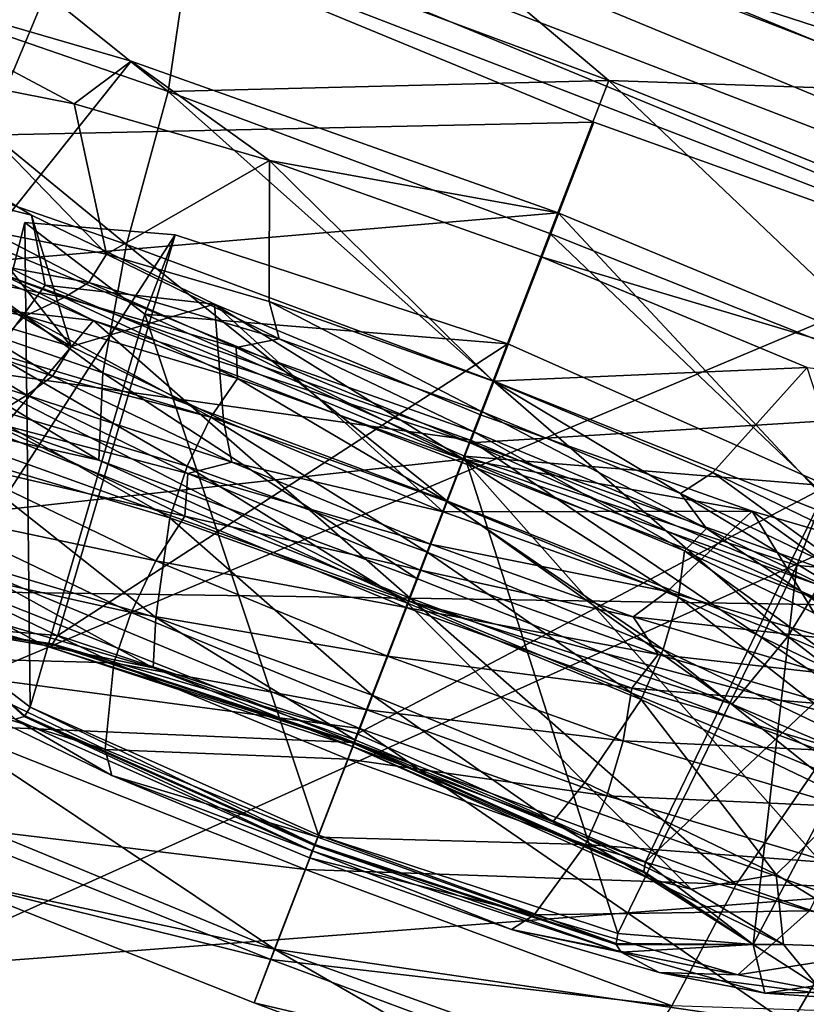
# Model space of a CAD drawing. Header units: metres. Extents: x -1651 to 0, y -1070 to 0.
# Tile 87 of 111: x -676 to -664, y -202 to -188. Entities that reach past the tile are written whole.
import ezdxf

# ---------------------------------------------------------------- set-up
doc = ezdxf.new("R2010")
doc.units = ezdxf.units.M

msp = doc.modelspace()

# ---------------------------------------------------------------- linework, layer by layer
at = {"layer": 'None'}
for points in [[(-746.191895, -180.653854, -377.175201), (-681.926086, -203.354218, -377.175201), (-663.104309, -158.303528, -29.990135)], [(-681.926086, -203.354218, -377.175201), (-625.027283, -177.743637, -60), (-663.104309, -158.303528, -29.990135)], [(-749.313782, -180.700699, -406), (-654.067932, -159.910782, -39.372334), (-688.147278, -202.117401, -406)], [(-654.067932, -159.910782, -39.372334), (-624.297058, -175.225555, -63), (-688.147278, -202.117401, -406)], [(-688.147278, -202.117401, -406), (-624.297058, -175.225555, -63), (-580.215271, -193.827225, -62.999996)], [(-681.926086, -203.354218, -377.175201), (-618.63623, -228.648346, -377.175201), (-625.027283, -177.743637, -60)], [(-580.215271, -193.827225, -62.999996), (-639.965881, -220.892624, -406), (-688.147278, -202.117401, -406)]]:
    msp.add_3dface(points, dxfattribs=at)
at = {"layer": 'None012349'}
for points in [[(-691.21167, -174.437103, -239.815216), (-638.090393, -196.404358, -251.1492), (-693.831909, -174.919571, -251.161026)], [(-684.747253, -175.663528, -230.195801), (-639.713196, -194.286453, -239.804291), (-691.21167, -174.437103, -239.815216)], [(-639.713196, -194.286453, -239.804291), (-638.090393, -196.404358, -251.1492), (-691.21167, -174.437103, -239.815216)], [(-638.090393, -196.404358, -251.1492), (-640.710693, -196.886826, -262.495026), (-693.831909, -174.919571, -251.161026)], [(-693.831909, -174.919571, -251.161026), (-640.710693, -196.886826, -262.495026), (-692.209106, -177.037476, -262.50592)], [(-675.422791, -178.412109, -223.767242), (-645.332031, -190.85556, -230.187439), (-684.747253, -175.663528, -230.195801)], [(-645.332031, -190.85556, -230.187439), (-639.713196, -194.286453, -239.804291), (-684.747253, -175.663528, -230.195801)], [(-640.710693, -196.886826, -262.495026), (-647.17511, -195.660416, -272.114441), (-692.209106, -177.037476, -262.50592)], [(-692.209106, -177.037476, -262.50592), (-647.17511, -195.660416, -272.114441), (-686.590332, -180.468384, -272.122772)], [(-654.091431, -186.633972, -223.762726), (-645.332031, -190.85556, -230.187439), (-675.422791, -178.412109, -223.767242)], [(-647.17511, -195.660416, -272.114441), (-656.499512, -192.911819, -278.542969), (-686.590332, -180.468384, -272.122772)], [(-686.590332, -180.468384, -272.122772), (-656.499512, -192.911819, -278.542969), (-677.830872, -184.689957, -278.547485)], [(-666.442871, -186.895065, -220.899124), (-655.876404, -191.264633, -223.153595), (-664.657898, -182.26442, -221.508255)], [(-655.876404, -191.264633, -223.153595), (-654.091431, -186.633972, -223.762726), (-664.657898, -182.26442, -221.508255)], [(-679.092773, -186.64679, -220.19928), (-673.406067, -188.6129, -218.481903), (-678.890808, -184.215668, -220.157272)], [(-678.890808, -184.215668, -220.157272), (-673.406067, -188.6129, -218.481903), (-673.055725, -186.220505, -218.29953)], [(-671.659546, -184.557877, -218.418228), (-673.055725, -186.220505, -218.29953), (-667.044739, -188.454895, -217.671387)], [(-671.659546, -184.557877, -218.418228), (-661.007935, -188.663376, -218.41597), (-666.442871, -186.895065, -220.899124)], [(-671.659546, -184.557877, -218.418228), (-667.044739, -188.454895, -217.671387), (-661.007935, -188.663376, -218.41597)], [(-677.830872, -184.689957, -278.547485), (-667.264404, -189.059509, -280.801971), (-679.615845, -189.320602, -277.938354)], [(-656.499512, -192.911819, -278.542969), (-667.264404, -189.059509, -280.801971), (-677.830872, -184.689957, -278.547485)], [(-673.406067, -188.6129, -218.481903), (-667.044739, -188.454895, -217.671387), (-673.055725, -186.220505, -218.29953)], [(-679.092773, -186.64679, -220.19928), (-679.464905, -188.937958, -221.13327), (-674.006104, -190.825272, -219.484726)], [(-673.406067, -188.6129, -218.481903), (-679.092773, -186.64679, -220.19928), (-674.006104, -190.825272, -219.484726)], [(-673.93866, -188.177216, -236.194122), (-676.26416, -191.088013, -233.334885), (-678.300537, -186.907532, -239.323502)], [(-673.93866, -188.177216, -236.194122), (-678.300537, -186.907532, -239.323502), (-674.762573, -188.790527, -243.270752)], [(-678.300537, -186.907532, -239.323502), (-676.786133, -188.392868, -246.177383), (-674.762573, -188.790527, -243.270752)], [(-666.442871, -186.895065, -220.899124), (-661.007935, -188.663376, -218.41597), (-655.876404, -191.264633, -223.153595)], [(-674.484253, -191.921844, -282.675964), (-684.32312, -187.619827, -278.802887), (-679.615845, -189.320602, -277.938354)], [(-684.32312, -187.619827, -278.802887), (-674.484253, -191.921844, -282.675964), (-681.540771, -191.124039, -280.439514)], [(-673.93866, -188.177216, -236.194122), (-667.777405, -190.365189, -234.772842), (-676.26416, -191.088013, -233.334885)], [(-673.93866, -188.177216, -236.194122), (-674.762573, -188.790527, -243.270752), (-671.941772, -189.612488, -241.25354)], [(-667.777405, -190.365189, -234.772842), (-673.93866, -188.177216, -236.194122), (-671.941772, -189.612488, -241.25354)], [(-676.786133, -188.392868, -246.177383), (-675.978088, -190.633057, -246.688934), (-674.295715, -190.963089, -244.268173)], [(-674.295715, -190.963089, -244.268173), (-674.762573, -188.790527, -243.270752), (-676.786133, -188.392868, -246.177383)], [(-667.044739, -188.454895, -217.671387), (-673.406067, -188.6129, -218.481903), (-667.896912, -190.665909, -217.945389)], [(-662.434814, -192.841614, -218.479584), (-667.044739, -188.454895, -217.671387), (-667.896912, -190.665909, -217.945389)], [(-661.088867, -190.832962, -218.296982), (-667.044739, -188.454895, -217.671387), (-662.434814, -192.841614, -218.479584)], [(-667.044739, -188.454895, -217.671387), (-661.088867, -190.832962, -218.296982), (-661.007935, -188.663376, -218.41597)], [(-673.406067, -188.6129, -218.481903), (-674.006104, -190.825272, -219.484726), (-668.717712, -192.796005, -218.969696)], [(-667.896912, -190.665909, -217.945389), (-673.406067, -188.6129, -218.481903), (-668.717712, -192.796005, -218.969696)], [(-671.941772, -189.612488, -241.25354), (-674.762573, -188.790527, -243.270752), (-674.295715, -190.963089, -244.268173)], [(-674.350037, -192.676285, -221.132675), (-679.464905, -188.937958, -221.13327), (-679.475708, -190.904144, -222.680618)], [(-674.006104, -190.825272, -219.484726), (-679.464905, -188.937958, -221.13327), (-674.350037, -192.676285, -221.132675)], [(-667.264404, -189.059509, -280.801971), (-669.049377, -193.690155, -280.192841), (-679.615845, -189.320602, -277.938354)], [(-667.264404, -189.059509, -280.801971), (-656.499512, -192.911819, -278.542969), (-669.049377, -193.690155, -280.192841)], [(-669.049377, -193.690155, -280.192841), (-674.484253, -191.921844, -282.675964), (-679.615845, -189.320602, -277.938354)], [(-677.148987, -189.338715, -254.430847), (-679.26593, -189.424393, -261.285492), (-675.38092, -190.402496, -257.3367)], [(-676.277466, -191.413452, -253.498642), (-677.148987, -189.338715, -254.430847), (-674.807861, -192.298264, -255.918747)], [(-677.148987, -189.338715, -254.430847), (-675.38092, -190.402496, -257.3367), (-674.807861, -192.298264, -255.918747)], [(-677.714539, -194.869125, -266.328766), (-675.179138, -191.411133, -264.413086), (-679.26593, -189.424393, -261.285492)], [(-679.26593, -189.424393, -261.285492), (-675.179138, -191.411133, -264.413086), (-675.38092, -190.402496, -257.3367)], [(-671.946594, -191.64801, -242.591309), (-671.941772, -189.612488, -241.25354), (-674.295715, -190.963089, -244.268173)], [(-671.946594, -191.64801, -242.591309), (-668.713379, -192.797333, -241.854095), (-671.941772, -189.612488, -241.25354)], [(-668.713379, -192.797333, -241.854095), (-668.022888, -191.005051, -240.356201), (-671.941772, -189.612488, -241.25354)], [(-667.777405, -190.365189, -234.772842), (-671.941772, -189.612488, -241.25354), (-668.022888, -191.005051, -240.356201)], [(-667.777405, -190.365189, -234.772842), (-669.044678, -193.651352, -231.666245), (-676.26416, -191.088013, -233.334885)], [(-674.807861, -192.298264, -255.918747), (-675.38092, -190.402496, -257.3367), (-672.737427, -191.686661, -259.352753)], [(-675.38092, -190.402496, -257.3367), (-675.179138, -191.411133, -264.413086), (-672.737427, -191.686661, -259.352753)], [(-669.044678, -193.651352, -231.666245), (-667.777405, -190.365189, -234.772842), (-661.971802, -196.596802, -233.331863)], [(-661.741028, -192.878616, -236.191544), (-667.777405, -190.365189, -234.772842), (-668.022888, -191.005051, -240.356201)], [(-667.777405, -190.365189, -234.772842), (-661.741028, -192.878616, -236.191544), (-661.971802, -196.596802, -233.331863)], [(-675.473328, -190.505447, -250.1819), (-673.30365, -190.683121, -245.174866), (-676.953613, -196.311935, -249.451401)], [(-676.953613, -196.311935, -249.451401), (-675.395569, -197.505753, -253.961304), (-675.473328, -190.505447, -250.1819)], [(-675.395569, -197.505753, -253.961304), (-673.743835, -191.830643, -255.188095), (-675.473328, -190.505447, -250.1819)], [(-675.473328, -190.505447, -250.1819), (-673.743835, -191.830643, -255.188095), (-673.30365, -190.683121, -245.174866)], [(-673.30365, -190.683121, -245.174866), (-674.999023, -196.472, -244.94075), (-676.953613, -196.311935, -249.451401)], [(-676.429626, -191.021576, -246.953781), (-674.552979, -191.371704, -244.116287), (-675.978088, -190.633057, -246.688934)], [(-674.552979, -191.371704, -244.116287), (-674.295715, -190.963089, -244.268173), (-675.978088, -190.633057, -246.688934)], [(-673.30365, -190.683121, -245.174866), (-668.505859, -192.259583, -243.100067), (-674.999023, -196.472, -244.94075)], [(-673.743835, -191.830643, -255.188095), (-668.505859, -192.259583, -243.100067), (-673.30365, -190.683121, -245.174866)], [(-668.717712, -192.796005, -218.969696), (-663.474487, -194.884521, -219.482483), (-667.896912, -190.665909, -217.945389)], [(-663.474487, -194.884521, -219.482483), (-662.434814, -192.841614, -218.479584), (-667.896912, -190.665909, -217.945389)], [(-674.006104, -190.825272, -219.484726), (-674.350037, -192.676285, -221.132675), (-669.38446, -194.526733, -220.649078)], [(-668.717712, -192.796005, -218.969696), (-674.006104, -190.825272, -219.484726), (-669.38446, -194.526733, -220.649078)], [(-674.408447, -193.937576, -223.156403), (-679.475708, -190.904144, -222.680618), (-679.148438, -192.298798, -224.58786)], [(-674.408447, -193.937576, -223.156403), (-674.350037, -192.676285, -221.132675), (-679.475708, -190.904144, -222.680618)], [(-674.552979, -191.371704, -244.116287), (-671.803894, -192.186157, -242.252136), (-674.295715, -190.963089, -244.268173)], [(-671.803894, -192.186157, -242.252136), (-671.946594, -191.64801, -242.591309), (-674.295715, -190.963089, -244.268173)], [(-681.540771, -191.124039, -280.439514), (-674.484253, -191.921844, -282.675964), (-675.868896, -193.554398, -282.2948)], [(-676.683472, -191.239029, -246.381683), (-674.904846, -191.588165, -243.823746), (-676.429626, -191.021576, -246.953781)], [(-676.26416, -191.088013, -233.334885), (-669.044678, -193.651352, -231.666245), (-676.501831, -192.603409, -231.229446)], [(-674.904846, -191.588165, -243.823746), (-674.552979, -191.371704, -244.116287), (-676.429626, -191.021576, -246.953781)], [(-668.022888, -191.005051, -240.356201), (-668.713379, -192.797333, -241.854095), (-664.1828, -192.603088, -241.251892)], [(-668.022888, -191.005051, -240.356201), (-664.1828, -192.603088, -241.251892), (-661.741028, -192.878616, -236.191544)], [(-677.554688, -191.465347, -246.498444), (-675.464966, -191.855225, -243.338791), (-676.683472, -191.239029, -246.381683)], [(-675.464966, -191.855225, -243.338791), (-674.904846, -191.588165, -243.823746), (-676.683472, -191.239029, -246.381683)], [(-669.142761, -193.924561, -265.831787), (-675.179138, -191.411133, -264.413086), (-677.714539, -194.869125, -266.328766)], [(-676.277466, -191.413452, -253.498642), (-674.807861, -192.298264, -255.918747), (-676.7005, -191.727646, -253.114822)], [(-675.179138, -191.411133, -264.413086), (-669.142761, -193.924561, -265.831787), (-672.737427, -191.686661, -259.352753)], [(-674.904846, -191.588165, -243.823746), (-672.422546, -192.311768, -242.050812), (-674.552979, -191.371704, -244.116287)], [(-672.422546, -192.311768, -242.050812), (-671.803894, -192.186157, -242.252136), (-674.552979, -191.371704, -244.116287)], [(-675.990356, -192.367767, -242.948837), (-675.464966, -191.855225, -243.338791), (-677.554688, -191.465347, -246.498444)], [(-675.464966, -191.855225, -243.338791), (-672.403748, -192.762146, -241.262985), (-674.904846, -191.588165, -243.823746)], [(-672.403748, -192.762146, -241.262985), (-672.422546, -192.311768, -242.050812), (-674.904846, -191.588165, -243.823746)], [(-672.737427, -191.686661, -259.352753), (-672.60614, -193.367401, -257.594635), (-674.807861, -192.298264, -255.918747)], [(-668.897339, -193.284698, -260.248444), (-669.437683, -194.685547, -258.330505), (-672.737427, -191.686661, -259.352753)], [(-669.437683, -194.685547, -258.330505), (-672.60614, -193.367401, -257.594635), (-672.737427, -191.686661, -259.352753)], [(-672.737427, -191.686661, -259.352753), (-669.142761, -193.924561, -265.831787), (-668.897339, -193.284698, -260.248444)], [(-671.803894, -192.186157, -242.252136), (-668.882141, -193.235031, -241.663925), (-671.946594, -191.64801, -242.591309)], [(-668.882141, -193.235031, -241.663925), (-668.713379, -192.797333, -241.854095), (-671.946594, -191.64801, -242.591309)], [(-676.7005, -191.727646, -253.114822), (-675.073242, -192.728043, -255.951584), (-677.000732, -192.066132, -253.598846)], [(-674.807861, -192.298264, -255.918747), (-675.073242, -192.728043, -255.951584), (-676.7005, -191.727646, -253.114822)], [(-675.395569, -197.505753, -253.961304), (-671.23761, -199.354126, -255.828613), (-673.743835, -191.830643, -255.188095)], [(-671.23761, -199.354126, -255.828613), (-669.128357, -193.882431, -257.260925), (-673.743835, -191.830643, -255.188095)], [(-673.743835, -191.830643, -255.188095), (-669.128357, -193.882431, -257.260925), (-668.505859, -192.259583, -243.100067)], [(-675.990356, -192.367767, -242.948837), (-672.788147, -193.316467, -240.77742), (-675.464966, -191.855225, -243.338791)], [(-674.484253, -191.921844, -282.675964), (-669.913086, -195.932465, -282.92041), (-675.868896, -193.554398, -282.2948)], [(-672.788147, -193.316467, -240.77742), (-672.403748, -192.762146, -241.262985), (-675.464966, -191.855225, -243.338791)], [(-663.832703, -196.027359, -282.673706), (-674.484253, -191.921844, -282.675964), (-669.049377, -193.690155, -280.192841)], [(-674.484253, -191.921844, -282.675964), (-663.832703, -196.027359, -282.673706), (-669.913086, -195.932465, -282.92041)], [(-677.000732, -192.066132, -253.598846), (-675.44696, -193.00145, -256.156067), (-677.856262, -192.251572, -253.358994)], [(-675.073242, -192.728043, -255.951584), (-675.44696, -193.00145, -256.156067), (-677.000732, -192.066132, -253.598846)], [(-675.44696, -193.00145, -256.156067), (-676.044312, -193.36554, -256.517822), (-677.856262, -192.251572, -253.358994)], [(-668.505859, -192.259583, -243.100067), (-670.676819, -197.892181, -243.07164), (-674.999023, -196.472, -244.94075)], [(-672.422546, -192.311768, -242.050812), (-668.995789, -193.529739, -241.268417), (-671.803894, -192.186157, -242.252136)], [(-668.995789, -193.529739, -241.268417), (-668.882141, -193.235031, -241.663925), (-671.803894, -192.186157, -242.252136)], [(-668.505859, -192.259583, -243.100067), (-663.89032, -194.311371, -245.172882), (-670.676819, -197.892181, -243.07164)], [(-669.128357, -193.882431, -257.260925), (-663.89032, -194.311371, -245.172882), (-668.505859, -192.259583, -243.100067)], [(-677.60083, -193.223434, -229.068893), (-674.408447, -193.937576, -223.156403), (-679.148438, -192.298798, -224.58786)], [(-676.390991, -193.061188, -242.72644), (-673.131409, -194.026871, -240.516129), (-675.990356, -192.367767, -242.948837)], [(-673.131409, -194.026871, -240.516129), (-672.788147, -193.316467, -240.77742), (-675.990356, -192.367767, -242.948837)], [(-674.807861, -192.298264, -255.918747), (-672.60614, -193.367401, -257.594635), (-675.073242, -192.728043, -255.951584)], [(-672.403748, -192.762146, -241.262985), (-669.150269, -193.930099, -240.608002), (-672.422546, -192.311768, -242.050812)], [(-669.150269, -193.930099, -240.608002), (-668.995789, -193.529739, -241.268417), (-672.422546, -192.311768, -242.050812)], [(-676.501831, -192.603409, -231.229446), (-669.940552, -195.973343, -227.526764), (-677.60083, -193.223434, -229.068893)], [(-669.044678, -193.651352, -231.666245), (-669.940552, -195.973343, -227.526764), (-676.501831, -192.603409, -231.229446)], [(-674.350037, -192.676285, -221.132675), (-674.408447, -193.937576, -223.156403), (-669.816467, -195.648788, -222.709198)], [(-669.38446, -194.526733, -220.649078), (-674.350037, -192.676285, -221.132675), (-669.816467, -195.648788, -222.709198)], [(-668.713379, -192.797333, -241.854095), (-665.544861, -194.115479, -242.589951), (-664.1828, -192.603088, -241.251892)], [(-664.1828, -192.603088, -241.251892), (-665.544861, -194.115479, -242.589951), (-663.34314, -195.184616, -244.265854)], [(-675.073242, -192.728043, -255.951584), (-672.488037, -193.96962, -257.814606), (-675.44696, -193.00145, -256.156067)], [(-672.60614, -193.367401, -257.594635), (-672.488037, -193.96962, -257.814606), (-675.073242, -192.728043, -255.951584)], [(-672.788147, -193.316467, -240.77742), (-669.384766, -194.538223, -240.09227), (-672.403748, -192.762146, -241.262985)], [(-669.384766, -194.538223, -240.09227), (-669.150269, -193.930099, -240.608002), (-672.403748, -192.762146, -241.262985)], [(-669.38446, -194.526733, -220.649078), (-664.461243, -196.487778, -221.130585), (-668.717712, -192.796005, -218.969696)], [(-668.882141, -193.235031, -241.663925), (-666.011963, -194.418579, -242.2509), (-668.713379, -192.797333, -241.854095)], [(-664.461243, -196.487778, -221.130585), (-663.474487, -194.884521, -219.482483), (-668.717712, -192.796005, -218.969696)], [(-666.011963, -194.418579, -242.2509), (-665.544861, -194.115479, -242.589951), (-668.713379, -192.797333, -241.854095)], [(-656.499512, -192.911819, -278.542969), (-658.284485, -197.54248, -277.933838), (-669.049377, -193.690155, -280.192841)], [(-676.615051, -193.81546, -242.69281), (-673.384155, -194.772659, -240.501953), (-676.390991, -193.061188, -242.72644)], [(-673.384155, -194.772659, -240.501953), (-673.131409, -194.026871, -240.516129), (-676.390991, -193.061188, -242.72644)], [(-675.44696, -193.00145, -256.156067), (-673.120483, -194.131302, -257.928009), (-676.044312, -193.36554, -256.517822)], [(-672.488037, -193.96962, -257.814606), (-673.120483, -194.131302, -257.928009), (-675.44696, -193.00145, -256.156067)], [(-669.940552, -195.973343, -227.526764), (-674.408447, -193.937576, -223.156403), (-677.60083, -193.223434, -229.068893)], [(-668.995789, -193.529739, -241.268417), (-665.637756, -194.92688, -242.049377), (-668.882141, -193.235031, -241.663925)], [(-665.637756, -194.92688, -242.049377), (-666.011963, -194.418579, -242.2509), (-668.882141, -193.235031, -241.663925)], [(-676.044312, -193.36554, -256.517822), (-673.165527, -194.748093, -258.592377), (-676.596375, -193.947662, -256.734955)], [(-673.120483, -194.131302, -257.928009), (-673.165527, -194.748093, -258.592377), (-676.044312, -193.36554, -256.517822)], [(-673.131409, -194.026871, -240.516129), (-669.667053, -195.270523, -239.81871), (-672.788147, -193.316467, -240.77742)], [(-669.667053, -195.270523, -239.81871), (-669.384766, -194.538223, -240.09227), (-672.788147, -193.316467, -240.77742)], [(-672.60614, -193.367401, -257.594635), (-669.437683, -194.685547, -258.330505), (-672.488037, -193.96962, -257.814606)], [(-668.897339, -193.284698, -260.248444), (-664.978394, -194.677261, -259.351105), (-669.437683, -194.685547, -258.330505)], [(-669.142761, -193.924561, -265.831787), (-664.978394, -194.677261, -259.351105), (-668.897339, -193.284698, -260.248444)], [(-669.150269, -193.930099, -240.608002), (-665.954224, -195.248032, -241.261627), (-668.995789, -193.529739, -241.268417)], [(-665.954224, -195.248032, -241.261627), (-665.637756, -194.92688, -242.049377), (-668.995789, -193.529739, -241.268417)], [(-675.868896, -193.554398, -282.2948), (-669.913086, -195.932465, -282.92041), (-676.178345, -195.840225, -281.547302)], [(-669.940552, -195.973343, -227.526764), (-669.044678, -193.651352, -231.666245), (-662.813477, -197.879395, -231.226547)], [(-658.284485, -197.54248, -277.933838), (-663.832703, -196.027359, -282.673706), (-669.049377, -193.690155, -280.192841)], [(-669.044678, -193.651352, -231.666245), (-661.971802, -196.596802, -233.331863), (-662.813477, -197.879395, -231.226547)], [(-676.523865, -195.340225, -243.160187), (-673.585022, -196.210892, -241.167358), (-676.615051, -193.81546, -242.69281)], [(-673.585022, -196.210892, -241.167358), (-673.384155, -194.772659, -240.501953), (-676.615051, -193.81546, -242.69281)], [(-670.641663, -197.814575, -267.994385), (-669.142761, -193.924561, -265.831787), (-677.714539, -194.869125, -266.328766)], [(-676.596375, -193.947662, -256.734955), (-673.585022, -195.393906, -258.90506), (-677.007874, -194.669373, -256.759491)], [(-673.165527, -194.748093, -258.592377), (-673.585022, -195.393906, -258.90506), (-676.596375, -193.947662, -256.734955)], [(-669.816467, -195.648788, -222.709198), (-674.408447, -193.937576, -223.156403), (-669.940552, -195.973343, -227.526764)], [(-672.488037, -193.96962, -257.814606), (-669.617859, -195.153168, -258.401581), (-673.120483, -194.131302, -257.928009)], [(-669.437683, -194.685547, -258.330505), (-669.617859, -195.153168, -258.401581), (-672.488037, -193.96962, -257.814606)], [(-671.23761, -199.354126, -255.828613), (-666.915466, -200.774307, -253.959503), (-669.128357, -193.882431, -257.260925)], [(-670.641663, -197.814575, -267.994385), (-663.42218, -200.37793, -266.325745), (-669.142761, -193.924561, -265.831787)], [(-669.384766, -194.538223, -240.09227), (-666.041504, -195.916855, -240.776001), (-669.150269, -193.930099, -240.608002)], [(-666.041504, -195.916855, -240.776001), (-665.954224, -195.248032, -241.261627), (-669.150269, -193.930099, -240.608002)], [(-663.42218, -200.37793, -266.325745), (-662.981506, -196.112534, -264.410492), (-669.142761, -193.924561, -265.831787)], [(-669.142761, -193.924561, -265.831787), (-662.981506, -196.112534, -264.410492), (-664.978394, -194.677261, -259.351105)], [(-666.915466, -200.774307, -253.959503), (-664.330505, -195.458893, -255.186111), (-669.128357, -193.882431, -257.260925)], [(-669.128357, -193.882431, -257.260925), (-664.330505, -195.458893, -255.186111), (-663.89032, -194.311371, -245.172882)], [(-673.384155, -194.772659, -240.501953), (-669.950317, -196.005356, -239.810654), (-673.131409, -194.026871, -240.516129)], [(-669.950317, -196.005356, -239.810654), (-669.667053, -195.270523, -239.81871), (-673.131409, -194.026871, -240.516129)], [(-666.011963, -194.418579, -242.2509), (-663.426758, -195.660172, -244.113922), (-665.544861, -194.115479, -242.589951)], [(-663.426758, -195.660172, -244.113922), (-663.34314, -195.184616, -244.265854), (-665.544861, -194.115479, -242.589951)], [(-673.120483, -194.131302, -257.928009), (-669.762451, -195.528442, -258.708954), (-673.165527, -194.748093, -258.592377)], [(-669.617859, -195.153168, -258.401581), (-669.762451, -195.528442, -258.708954), (-673.120483, -194.131302, -257.928009)], [(-663.89032, -194.311371, -245.172882), (-666.518921, -199.740555, -244.938965), (-670.676819, -197.892181, -243.07164)], [(-663.89032, -194.311371, -245.172882), (-662.160828, -195.636566, -250.179077), (-666.518921, -199.740555, -244.938965)], [(-664.330505, -195.458893, -255.186111), (-662.160828, -195.636566, -250.179077), (-663.89032, -194.311371, -245.172882)], [(-669.816467, -195.648788, -222.709198), (-665.263733, -197.46228, -223.154465), (-669.38446, -194.526733, -220.649078)], [(-669.667053, -195.270523, -239.81871), (-666.263916, -196.673843, -240.514679), (-669.384766, -194.538223, -240.09227)], [(-666.263916, -196.673843, -240.514679), (-666.041504, -195.916855, -240.776001), (-669.384766, -194.538223, -240.09227)], [(-665.263733, -197.46228, -223.154465), (-664.461243, -196.487778, -221.130585), (-669.38446, -194.526733, -220.649078)], [(-665.637756, -194.92688, -242.049377), (-663.311279, -196.056717, -243.821289), (-666.011963, -194.418579, -242.2509)], [(-663.311279, -196.056717, -243.821289), (-663.426758, -195.660172, -244.113922), (-666.011963, -194.418579, -242.2509)], [(-677.007874, -194.669373, -256.759491), (-673.942566, -196.141525, -258.968445), (-677.226501, -195.409515, -256.602386)], [(-673.585022, -195.393906, -258.90506), (-673.942566, -196.141525, -258.968445), (-677.007874, -194.669373, -256.759491)], [(-669.437683, -194.685547, -258.330505), (-666.204407, -195.834869, -257.593292), (-669.617859, -195.153168, -258.401581)], [(-664.978394, -194.677261, -259.351105), (-666.204407, -195.834869, -257.593292), (-669.437683, -194.685547, -258.330505)], [(-666.204407, -195.834869, -257.593292), (-664.978394, -194.677261, -259.351105), (-663.855286, -196.519791, -255.916428)], [(-664.978394, -194.677261, -259.351105), (-662.157654, -195.499222, -257.333893), (-663.855286, -196.519791, -255.916428)], [(-662.981506, -196.112534, -264.410492), (-662.157654, -195.499222, -257.333893), (-664.978394, -194.677261, -259.351105)], [(-673.165527, -194.748093, -258.592377), (-669.969543, -196.066025, -259.245972), (-673.585022, -195.393906, -258.90506)], [(-673.585022, -196.210892, -241.167358), (-670.461548, -197.332169, -240.538544), (-673.384155, -194.772659, -240.501953)], [(-670.461548, -197.332169, -240.538544), (-669.950317, -196.005356, -239.810654), (-673.384155, -194.772659, -240.501953)], [(-669.762451, -195.528442, -258.708954), (-669.969543, -196.066025, -259.245972), (-673.165527, -194.748093, -258.592377)], [(-670.641663, -197.814575, -267.994385), (-677.714539, -194.869125, -266.328766), (-678.118652, -196.818359, -268.008972)], [(-665.954224, -195.248032, -241.261627), (-663.0755, -196.630585, -243.336166), (-665.637756, -194.92688, -242.049377)], [(-663.0755, -196.630585, -243.336166), (-663.311279, -196.056717, -243.821289), (-665.637756, -194.92688, -242.049377)], [(-663.474487, -194.884521, -219.482483), (-664.461243, -196.487778, -221.130585), (-659.471558, -198.614471, -222.676376)], [(-669.617859, -195.153168, -258.401581), (-666.696106, -196.202042, -257.813354), (-669.762451, -195.528442, -258.708954)], [(-666.204407, -195.834869, -257.593292), (-666.696106, -196.202042, -257.813354), (-669.617859, -195.153168, -258.401581)], [(-666.041504, -195.916855, -240.776001), (-663.030151, -197.363098, -242.946091), (-665.954224, -195.248032, -241.261627)], [(-663.030151, -197.363098, -242.946091), (-663.0755, -196.630585, -243.336166), (-665.954224, -195.248032, -241.261627)], [(-675.754028, -196.319534, -244.160156), (-673.624329, -196.94072, -242.641602), (-676.523865, -195.340225, -243.160187)], [(-673.624329, -196.94072, -242.641602), (-673.585022, -196.210892, -241.167358), (-676.523865, -195.340225, -243.160187)], [(-673.585022, -195.393906, -258.90506), (-670.241821, -196.772537, -259.588776), (-673.942566, -196.141525, -258.968445)], [(-669.969543, -196.066025, -259.245972), (-670.241821, -196.772537, -259.588776), (-673.585022, -195.393906, -258.90506)], [(-669.950317, -196.005356, -239.810654), (-666.577148, -197.396347, -240.500504), (-669.667053, -195.270523, -239.81871)], [(-666.577148, -197.396347, -240.500504), (-666.263916, -196.673843, -240.514679), (-669.667053, -195.270523, -239.81871)], [(-673.942566, -196.141525, -258.968445), (-674.188171, -196.868698, -258.791931), (-677.226501, -195.409515, -256.602386)], [(-677.226501, -195.409515, -256.602386), (-674.188171, -196.868698, -258.791931), (-677.080078, -196.790176, -255.8125)], [(-669.762451, -195.528442, -258.708954), (-666.335693, -196.746414, -257.926544), (-669.969543, -196.066025, -259.245972)], [(-666.696106, -196.202042, -257.813354), (-666.335693, -196.746414, -257.926544), (-669.762451, -195.528442, -258.708954)], [(-666.915466, -200.774307, -253.959503), (-664.960876, -200.934372, -249.448853), (-664.330505, -195.458893, -255.186111)], [(-664.960876, -200.934372, -249.448853), (-662.160828, -195.636566, -250.179077), (-664.330505, -195.458893, -255.186111)], [(-669.816467, -195.648788, -222.709198), (-669.940552, -195.973343, -227.526764), (-665.263733, -197.46228, -223.154465)], [(-662.160828, -195.636566, -250.179077), (-664.960876, -200.934372, -249.448853), (-666.518921, -199.740555, -244.938965)], [(-676.667297, -197.76297, -280.022736), (-676.178345, -195.840225, -281.547302), (-670.716309, -198.01593, -282.081482)], [(-676.178345, -195.840225, -281.547302), (-669.913086, -195.932465, -282.92041), (-670.716309, -198.01593, -282.081482)], [(-669.913086, -195.932465, -282.92041), (-665.207092, -200.068939, -281.544952), (-670.716309, -198.01593, -282.081482)], [(-663.832703, -196.027359, -282.673706), (-663.9021, -198.166855, -282.292267), (-669.913086, -195.932465, -282.92041)], [(-669.913086, -195.932465, -282.92041), (-663.9021, -198.166855, -282.292267), (-665.207092, -200.068939, -281.544952)], [(-666.204407, -195.834869, -257.593292), (-663.855286, -196.519791, -255.916428), (-666.696106, -196.202042, -257.813354)], [(-666.263916, -196.673843, -240.514679), (-663.198669, -198.145981, -242.723648), (-666.041504, -195.916855, -240.776001)], [(-663.198669, -198.145981, -242.723648), (-663.030151, -197.363098, -242.946091), (-666.041504, -195.916855, -240.776001)], [(-675.203735, -196.612442, -244.77417), (-675.754028, -196.319534, -244.160156), (-677.27771, -196.020935, -246.35495)], [(-675.203735, -196.612442, -244.77417), (-677.27771, -196.020935, -246.35495), (-676.953613, -196.311935, -249.451401)], [(-670.461548, -197.332169, -240.538544), (-667.39325, -198.597427, -241.166046), (-669.950317, -196.005356, -239.810654)], [(-669.969543, -196.066025, -259.245972), (-666.716003, -197.233978, -258.591003), (-670.241821, -196.772537, -259.588776)], [(-666.335693, -196.746414, -257.926544), (-666.716003, -197.233978, -258.591003), (-669.969543, -196.066025, -259.245972)], [(-667.39325, -198.597427, -241.166046), (-666.577148, -197.396347, -240.500504), (-669.950317, -196.005356, -239.810654)], [(-669.940552, -195.973343, -227.526764), (-662.41571, -199.07634, -229.065674), (-665.263733, -197.46228, -223.154465)], [(-662.41571, -199.07634, -229.065674), (-669.940552, -195.973343, -227.526764), (-662.813477, -197.879395, -231.226547)], [(-673.942566, -196.141525, -258.968445), (-670.539429, -197.544846, -259.664429), (-674.188171, -196.868698, -258.791931)], [(-670.241821, -196.772537, -259.588776), (-670.539429, -197.544846, -259.664429), (-673.942566, -196.141525, -258.968445)], [(-673.624329, -196.94072, -242.641602), (-670.709778, -197.976974, -241.978775), (-673.585022, -196.210892, -241.167358)], [(-670.709778, -197.976974, -241.978775), (-670.461548, -197.332169, -240.538544), (-673.585022, -196.210892, -241.167358)], [(-663.855286, -196.519791, -255.916428), (-663.947021, -197.016495, -255.949219), (-666.696106, -196.202042, -257.813354)], [(-666.696106, -196.202042, -257.813354), (-663.947021, -197.016495, -255.949219), (-666.335693, -196.746414, -257.926544)], [(-674.999023, -196.472, -244.94075), (-675.073975, -196.590698, -244.896439), (-676.953613, -196.311935, -249.451401)], [(-675.073975, -196.590698, -244.896439), (-675.085754, -196.600311, -244.887222), (-676.953613, -196.311935, -249.451401)], [(-676.953613, -196.311935, -249.451401), (-675.085754, -196.600311, -244.887222), (-675.203735, -196.612442, -244.77417)], [(-675.612488, -197.678146, -254.073517), (-675.485291, -197.641983, -253.976761), (-676.953613, -196.311935, -249.451401)], [(-675.485291, -197.641983, -253.976761), (-675.472839, -197.630646, -253.971008), (-676.953613, -196.311935, -249.451401)], [(-676.953613, -196.311935, -249.451401), (-675.472839, -197.630646, -253.971008), (-675.395569, -197.505753, -253.961304)], [(-673.624329, -196.94072, -242.641602), (-675.754028, -196.319534, -244.160156), (-675.203735, -196.612442, -244.77417)], [(-674.999023, -196.472, -244.94075), (-670.676819, -197.892181, -243.07164), (-675.073975, -196.590698, -244.896439)], [(-665.263733, -197.46228, -223.154465), (-660.649536, -199.42894, -224.583954), (-664.461243, -196.487778, -221.130585)], [(-664.461243, -196.487778, -221.130585), (-660.649536, -199.42894, -224.583954), (-659.471558, -198.614471, -222.676376)], [(-675.085754, -196.600311, -244.887222), (-670.73053, -198.031357, -243.003815), (-675.203735, -196.612442, -244.77417)], [(-675.203735, -196.612442, -244.77417), (-670.73053, -198.031357, -243.003815), (-670.747925, -198.076508, -242.847275)], [(-670.747925, -198.076508, -242.847275), (-673.624329, -196.94072, -242.641602), (-675.203735, -196.612442, -244.77417)], [(-675.073975, -196.590698, -244.896439), (-670.725891, -198.019379, -243.016144), (-675.085754, -196.600311, -244.887222)], [(-670.725891, -198.019379, -243.016144), (-670.73053, -198.031357, -243.003815), (-675.085754, -196.600311, -244.887222)], [(-670.676819, -197.892181, -243.07164), (-670.725891, -198.019379, -243.016144), (-675.073975, -196.590698, -244.896439)], [(-666.577148, -197.396347, -240.500504), (-663.538818, -198.85553, -242.690048), (-666.263916, -196.673843, -240.514679)], [(-663.538818, -198.85553, -242.690048), (-663.198669, -198.145981, -242.723648), (-666.263916, -196.673843, -240.514679)], [(-671.869568, -201.002289, -271.409119), (-678.118652, -196.818359, -268.008972), (-679.39447, -197.899292, -269.870178)], [(-670.641663, -197.814575, -267.994385), (-678.118652, -196.818359, -268.008972), (-671.869568, -201.002289, -271.409119)], [(-674.188171, -196.868698, -258.791931), (-674.316345, -198.117477, -257.804108), (-677.080078, -196.790176, -255.8125)], [(-677.080078, -196.790176, -255.8125), (-674.316345, -198.117477, -257.804108), (-676.216858, -197.526001, -254.687759)], [(-670.241821, -196.772537, -259.588776), (-666.838379, -197.994293, -258.903625), (-670.539429, -197.544846, -259.664429)], [(-666.716003, -197.233978, -258.591003), (-666.838379, -197.994293, -258.903625), (-670.241821, -196.772537, -259.588776)], [(-666.335693, -196.746414, -257.926544), (-663.853455, -197.470016, -256.153625), (-666.716003, -197.233978, -258.591003)], [(-663.947021, -197.016495, -255.949219), (-663.853455, -197.470016, -256.153625), (-666.335693, -196.746414, -257.926544)], [(-674.188171, -196.868698, -258.791931), (-670.815002, -198.259674, -259.481781), (-674.316345, -198.117477, -257.804108)], [(-670.539429, -197.544846, -259.664429), (-670.815002, -198.259674, -259.481781), (-674.188171, -196.868698, -258.791931)], [(-670.747925, -198.076508, -242.847275), (-670.709778, -197.976974, -241.978775), (-673.624329, -196.94072, -242.641602)], [(-666.716003, -197.233978, -258.591003), (-663.654785, -198.1409, -256.515198), (-666.838379, -197.994293, -258.903625)], [(-663.853455, -197.470016, -256.153625), (-663.654785, -198.1409, -256.515198), (-666.716003, -197.233978, -258.591003)], [(-670.709778, -197.976974, -241.978775), (-667.853455, -199.165024, -242.640381), (-670.461548, -197.332169, -240.538544)], [(-667.853455, -199.165024, -242.640381), (-667.39325, -198.597427, -241.166046), (-670.461548, -197.332169, -240.538544)], [(-674.316345, -198.117477, -257.804108), (-674.220581, -198.495148, -256.205444), (-676.216858, -197.526001, -254.687759)], [(-675.612488, -197.678146, -254.073517), (-676.216858, -197.526001, -254.687759), (-674.220581, -198.495148, -256.205444)], [(-675.472839, -197.630646, -253.971008), (-671.290039, -199.490082, -255.849503), (-675.395569, -197.505753, -253.961304)], [(-675.395569, -197.505753, -253.961304), (-671.290039, -199.490082, -255.849503), (-671.23761, -199.354126, -255.828613)], [(-667.39325, -198.597427, -241.166046), (-664.629578, -199.924713, -243.157669), (-666.577148, -197.396347, -240.500504)], [(-664.629578, -199.924713, -243.157669), (-663.538818, -198.85553, -242.690048), (-666.577148, -197.396347, -240.500504)], [(-665.263733, -197.46228, -223.154465), (-662.41571, -199.07634, -229.065674), (-660.649536, -199.42894, -224.583954)], [(-675.612488, -197.678146, -254.073517), (-671.32605, -199.583649, -255.998535), (-675.485291, -197.641983, -253.976761)], [(-675.485291, -197.641983, -253.976761), (-671.295593, -199.504486, -255.858353), (-675.472839, -197.630646, -253.971008)], [(-671.32605, -199.583649, -255.998535), (-671.295593, -199.504486, -255.858353), (-675.485291, -197.641983, -253.976761)], [(-671.295593, -199.504486, -255.858353), (-671.290039, -199.490082, -255.849503), (-675.472839, -197.630646, -253.971008)], [(-670.539429, -197.544846, -259.664429), (-667.075073, -198.788483, -258.96698), (-670.815002, -198.259674, -259.481781)], [(-666.838379, -197.994293, -258.903625), (-667.075073, -198.788483, -258.96698), (-670.539429, -197.544846, -259.664429)], [(-676.848816, -199.190552, -277.975952), (-676.667297, -197.76297, -280.022736), (-671.424072, -199.851486, -280.535522)], [(-671.424072, -199.851486, -280.535522), (-676.667297, -197.76297, -280.022736), (-670.716309, -198.01593, -282.081482)], [(-675.612488, -197.678146, -254.073517), (-674.220581, -198.495148, -256.205444), (-671.32605, -199.583649, -255.998535)], [(-664.430298, -202.094345, -268.006073), (-670.641663, -197.814575, -267.994385), (-671.869568, -201.002289, -271.409119)], [(-663.42218, -200.37793, -266.325745), (-670.641663, -197.814575, -267.994385), (-664.430298, -202.094345, -268.006073)], [(-671.869568, -201.002289, -271.409119), (-679.39447, -197.899292, -269.870178), (-676.719238, -199.96167, -275.722412)], [(-670.676819, -197.892181, -243.07164), (-666.518921, -199.740555, -244.938965), (-670.725891, -198.019379, -243.016144)], [(-670.716309, -198.01593, -282.081482), (-665.207092, -200.068939, -281.544952), (-671.424072, -199.851486, -280.535522)], [(-667.853455, -199.165024, -242.640381), (-670.709778, -197.976974, -241.978775), (-670.747925, -198.076508, -242.847275)], [(-670.73053, -198.031357, -243.003815), (-666.540771, -199.89386, -244.885422), (-670.747925, -198.076508, -242.847275)], [(-670.747925, -198.076508, -242.847275), (-666.540771, -199.89386, -244.885422), (-666.461487, -199.98201, -244.772308)], [(-666.461487, -199.98201, -244.772308), (-667.853455, -199.165024, -242.640381), (-670.747925, -198.076508, -242.847275)], [(-670.725891, -198.019379, -243.016144), (-666.54303, -199.878815, -244.894638), (-670.73053, -198.031357, -243.003815)], [(-666.54303, -199.878815, -244.894638), (-666.540771, -199.89386, -244.885422), (-670.73053, -198.031357, -243.003815)], [(-666.518921, -199.740555, -244.938965), (-666.54303, -199.878815, -244.894638), (-670.725891, -198.019379, -243.016144)], [(-666.838379, -197.994293, -258.903625), (-663.636169, -198.942993, -256.732208), (-667.075073, -198.788483, -258.96698)], [(-663.654785, -198.1409, -256.515198), (-663.636169, -198.942993, -256.732208), (-666.838379, -197.994293, -258.903625)], [(-670.815002, -198.259674, -259.481781), (-671.248108, -199.382736, -258.43161), (-674.316345, -198.117477, -257.804108)], [(-674.316345, -198.117477, -257.804108), (-671.248108, -199.382736, -258.43161), (-674.220581, -198.495148, -256.205444)], [(-663.9021, -198.166855, -282.292267), (-658.066956, -200.171692, -280.43454), (-665.207092, -200.068939, -281.544952)], [(-670.815002, -198.259674, -259.481781), (-667.381165, -199.492386, -258.790466), (-671.248108, -199.382736, -258.43161)], [(-667.075073, -198.788483, -258.96698), (-667.381165, -199.492386, -258.790466), (-670.815002, -198.259674, -259.481781)], [(-671.248108, -199.382736, -258.43161), (-671.364258, -199.683182, -256.867035), (-674.220581, -198.495148, -256.205444)], [(-674.220581, -198.495148, -256.205444), (-671.364258, -199.683182, -256.867035), (-671.32605, -199.583649, -255.998535)], [(-667.853455, -199.165024, -242.640381), (-665.857178, -200.134155, -244.158066), (-667.39325, -198.597427, -241.166046)], [(-665.857178, -200.134155, -244.158066), (-664.629578, -199.924713, -243.157669), (-667.39325, -198.597427, -241.166046)], [(-667.075073, -198.788483, -258.96698), (-663.815552, -199.754181, -256.756683), (-667.381165, -199.492386, -258.790466)], [(-663.636169, -198.942993, -256.732208), (-663.815552, -199.754181, -256.756683), (-667.075073, -198.788483, -258.96698)], [(-664.629578, -199.924713, -243.157669), (-662.890015, -200.994171, -246.190247), (-663.538818, -198.85553, -242.690048)], [(-676.719238, -199.96167, -275.722412), (-676.848816, -199.190552, -277.975952), (-671.925659, -201.151596, -278.457428)], [(-671.925659, -201.151596, -278.457428), (-676.848816, -199.190552, -277.975952), (-671.424072, -199.851486, -280.535522)], [(-666.461487, -199.98201, -244.772308), (-665.857178, -200.134155, -244.158066), (-667.853455, -199.165024, -242.640381)], [(-671.290039, -199.490082, -255.849503), (-666.941956, -200.918762, -253.969193), (-671.23761, -199.354126, -255.828613)], [(-671.23761, -199.354126, -255.828613), (-666.941956, -200.918762, -253.969193), (-666.915466, -200.774307, -253.959503)], [(-671.248108, -199.382736, -258.43161), (-668.124634, -200.504013, -257.802795), (-671.364258, -199.683182, -256.867035)], [(-671.32605, -199.583649, -255.998535), (-666.8703, -201.047714, -254.071655), (-671.295593, -199.504486, -255.858353)], [(-671.295593, -199.504486, -255.858353), (-666.940308, -200.935516, -253.974945), (-671.290039, -199.490082, -255.849503)], [(-666.8703, -201.047714, -254.071655), (-666.940308, -200.935516, -253.974945), (-671.295593, -199.504486, -255.858353)], [(-666.940308, -200.935516, -253.974945), (-666.941956, -200.918762, -253.969193), (-671.290039, -199.490082, -255.849503)], [(-667.381165, -199.492386, -258.790466), (-668.124634, -200.504013, -257.802795), (-671.248108, -199.382736, -258.43161)], [(-667.381165, -199.492386, -258.790466), (-664.150269, -200.44957, -256.599609), (-668.124634, -200.504013, -257.802795)], [(-663.815552, -199.754181, -256.756683), (-664.150269, -200.44957, -256.599609), (-667.381165, -199.492386, -258.790466)], [(-671.32605, -199.583649, -255.998535), (-671.364258, -199.683182, -256.867035), (-668.449707, -200.719437, -256.204224)], [(-671.32605, -199.583649, -255.998535), (-668.449707, -200.719437, -256.204224), (-666.8703, -201.047714, -254.071655)], [(-668.124634, -200.504013, -257.802795), (-668.449707, -200.719437, -256.204224), (-671.364258, -199.683182, -256.867035)], [(-666.518921, -199.740555, -244.938965), (-664.960876, -200.934372, -249.448853), (-666.54303, -199.878815, -244.894638)], [(-671.424072, -199.851486, -280.535522), (-666.135742, -201.822205, -280.020477), (-671.925659, -201.151596, -278.457428)], [(-665.207092, -200.068939, -281.544952), (-666.135742, -201.822205, -280.020477), (-671.424072, -199.851486, -280.535522)], [(-664.960876, -200.934372, -249.448853), (-666.540771, -199.89386, -244.885422), (-666.54303, -199.878815, -244.894638)], [(-666.540771, -199.89386, -244.885422), (-664.960876, -200.934372, -249.448853), (-666.461487, -199.98201, -244.772308)], [(-665.857178, -200.134155, -244.158066), (-664.526428, -200.93573, -246.352249), (-664.629578, -199.924713, -243.157669)], [(-664.526428, -200.93573, -246.352249), (-662.890015, -200.994171, -246.190247), (-664.629578, -199.924713, -243.157669)], [(-672.166504, -201.775162, -276.167694), (-671.869568, -201.002289, -271.409119), (-676.719238, -199.96167, -275.722412)], [(-672.166504, -201.775162, -276.167694), (-676.719238, -199.96167, -275.722412), (-671.925659, -201.151596, -278.457428)], [(-664.960876, -200.934372, -249.448853), (-664.526428, -200.93573, -246.352249), (-666.461487, -199.98201, -244.772308)], [(-664.526428, -200.93573, -246.352249), (-665.857178, -200.134155, -244.158066), (-666.461487, -199.98201, -244.772308)], [(-666.135742, -201.822205, -280.020477), (-665.207092, -200.068939, -281.544952), (-659.520386, -202.035065, -279.827576)], [(-665.207092, -200.068939, -281.544952), (-658.066956, -200.171692, -280.43454), (-659.520386, -202.035065, -279.827576)], [(-668.124634, -200.504013, -257.802795), (-665.18573, -201.37468, -255.809967), (-668.449707, -200.719437, -256.204224)], [(-664.150269, -200.44957, -256.599609), (-665.18573, -201.37468, -255.809967), (-668.124634, -200.504013, -257.802795)], [(-664.150269, -200.44957, -256.599609), (-661.944702, -200.861069, -253.264816), (-665.18573, -201.37468, -255.809967)], [(-661.019226, -203.167679, -266.170044), (-663.42218, -200.37793, -266.325745), (-664.430298, -202.094345, -268.006073)], [(-665.18573, -201.37468, -255.809967), (-666.319946, -201.340622, -254.685654), (-668.449707, -200.719437, -256.204224)], [(-668.449707, -200.719437, -256.204224), (-666.319946, -201.340622, -254.685654), (-666.8703, -201.047714, -254.071655)], [(-666.941956, -200.918762, -253.969193), (-664.960876, -200.934372, -249.448853), (-666.915466, -200.774307, -253.959503)], [(-664.960876, -200.934372, -249.448853), (-666.941956, -200.918762, -253.969193), (-666.940308, -200.935516, -253.974945)], [(-666.8703, -201.047714, -254.071655), (-664.960876, -200.934372, -249.448853), (-666.940308, -200.935516, -253.974945)], [(-664.960876, -200.934372, -249.448853), (-666.8703, -201.047714, -254.071655), (-664.796326, -201.639221, -252.490875)], [(-661.944702, -200.861069, -253.264816), (-663.179565, -201.748978, -252.776596), (-665.18573, -201.37468, -255.809967)], [(-664.796326, -201.639221, -252.490875), (-664.038818, -201.52742, -249.421432), (-664.960876, -200.934372, -249.448853)], [(-664.038818, -201.52742, -249.421432), (-664.526428, -200.93573, -246.352249), (-664.960876, -200.934372, -249.448853)], [(-664.526428, -200.93573, -246.352249), (-664.038818, -201.52742, -249.421432), (-662.890015, -200.994171, -246.190247)], [(-672.166504, -201.775162, -276.167694), (-667.574524, -203.486374, -275.72049), (-671.869568, -201.002289, -271.409119)], [(-667.574524, -203.486374, -275.72049), (-664.20929, -203.752197, -269.866974), (-671.869568, -201.002289, -271.409119)], [(-671.869568, -201.002289, -271.409119), (-664.20929, -203.752197, -269.866974), (-664.430298, -202.094345, -268.006073)], [(-666.8703, -201.047714, -254.071655), (-666.319946, -201.340622, -254.685654), (-664.796326, -201.639221, -252.490875)], [(-671.925659, -201.151596, -278.457428), (-666.960022, -203.00206, -277.973846), (-672.166504, -201.775162, -276.167694)], [(-666.135742, -201.822205, -280.020477), (-666.960022, -203.00206, -277.973846), (-671.925659, -201.151596, -278.457428)], [(-665.18573, -201.37468, -255.809967), (-663.179565, -201.748978, -252.776596), (-666.319946, -201.340622, -254.685654)], [(-663.179565, -201.748978, -252.776596), (-664.796326, -201.639221, -252.490875), (-666.319946, -201.340622, -254.685654)], [(-662.444275, -201.599182, -249.483307), (-664.038818, -201.52742, -249.421432), (-664.796326, -201.639221, -252.490875)], [(-663.179565, -201.748978, -252.776596), (-662.444275, -201.599182, -249.483307), (-664.796326, -201.639221, -252.490875)], [(-666.960022, -203.00206, -277.973846), (-667.574524, -203.486374, -275.72049), (-672.166504, -201.775162, -276.167694)]]:
    msp.add_3dface(points, dxfattribs=at)

doc.saveas('drawing.dxf')
